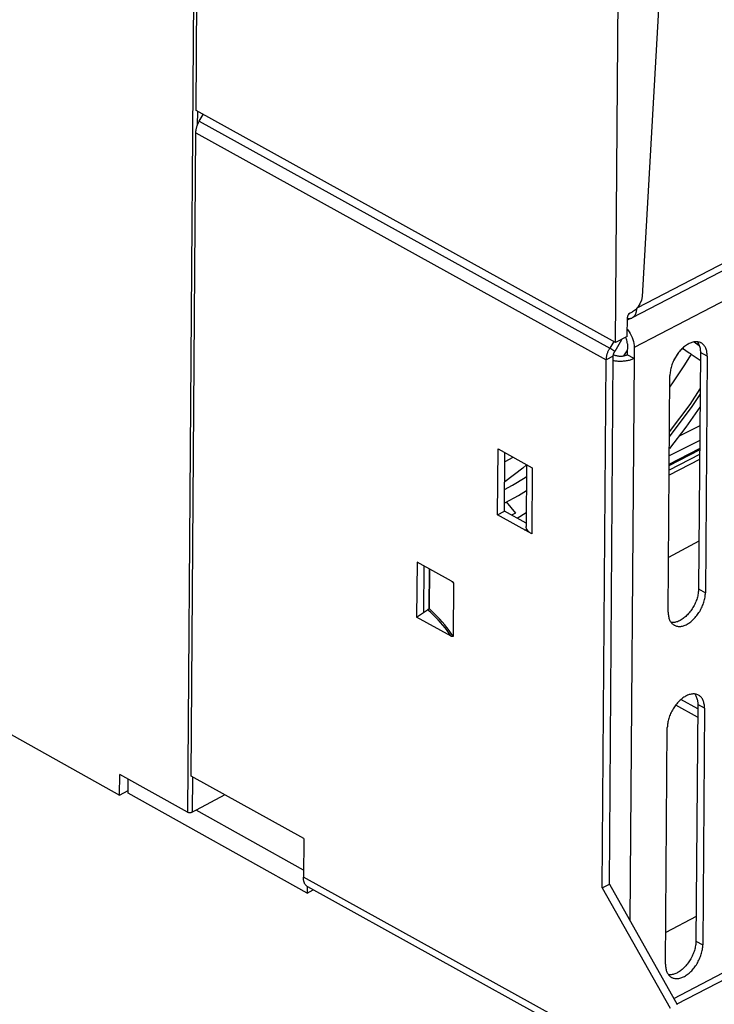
# Model space of a CAD drawing. Extents: x 0 to 420, y 0 to 297.
# Tile 30 of 51: x 374 to 385, y 74 to 89. Entities that reach past the tile are written whole.
import ezdxf

# ---------------------------------------------------------------- set-up
doc = ezdxf.new("R2010")
doc.units = 0
doc.header["$LTSCALE"] = 23.1
doc.layers.get('0').update_dxf_attribs({"linetype": 'CONTINUOUS'})
doc.layers.add('DATUM_AXIS', color=7, linetype='CONTINUOUS')
doc.layers.add('ROUNDS', color=7, linetype='CONTINUOUS')

msp = doc.modelspace()

# ---------------------------------------------------------------- linework, layer by layer
at = {"color": 7, "linetype": 'CONTINUOUS'}
for p, q in [((377.02, 87.414), (377.078, 95.192)), ((383.456, 83.854), (383.517, 92.049)), ((384.273, 91.709), (383.861, 84.559)), ((383.456, 83.854), (377.02, 87.414)), ((383.673, 84.303), (383.717, 84.326)), ((383.634, 83.947), (383.636, 84.242)), ((383.634, 83.947), (383.456, 83.854)), ((383.636, 83.837), (383.635, 83.668)), ((384.659, 83.864), (384.74, 83.81)), ((383.74, 83.61), (383.635, 83.668)), ((383.741, 83.779), (383.74, 83.61)), ((384.482, 83.766), (384.585, 83.697)), ((384.585, 83.697), (384.604, 83.684)), ((384.604, 83.684), (384.616, 83.676)), ((384.616, 83.676), (384.755, 83.583)), ((384.756, 83.704), (384.729, 80.075)), ((384.861, 83.646), (384.834, 80.017)), ((384.262, 79.72), (384.29, 83.349)), ((384.735, 80.807), (384.269, 80.558)), ((380.597, 80.384), (380.593, 79.765)), ((380.599, 80.383), (380.594, 79.773)), ((384.716, 78.303), (384.689, 74.674)), ((384.821, 78.245), (384.793, 74.615)), ((373.97, 77.961), (375.846, 76.913)), ((384.222, 74.318), (384.249, 77.948)), ((375.846, 76.913), (375.849, 77.231)), ((375.98, 76.944), (375.981, 77.157)), ((375.846, 76.913), (375.98, 76.982)), ((378.725, 75.41), (375.98, 76.944)), ((377.459, 76.916), (377.022, 76.683)), ((378.667, 75.763), (377.022, 76.683)), ((388.615, 75.9), (384.396, 73.707)), ((378.726, 75.51), (378.725, 75.41)), ((378.725, 75.41), (378.819, 75.458)), ((384.691, 75.049), (384.226, 74.807))]:
    msp.add_line(p, q, dxfattribs=at)
at = {"color": 9, "linetype": 'CONTINUOUS'}
for p, q in [((394.817, 89.535), (383.741, 83.779)), ((383.636, 84.202), (383.677, 84.223)), ((384.861, 83.646), (384.756, 83.704)), ((383.74, 83.61), (383.675, 74.987)), ((380.949, 80.188), (380.969, 80.163)), ((384.729, 80.075), (384.834, 80.017)), ((384.821, 78.245), (384.716, 78.303)), ((384.347, 73.795), (388.687, 76.051)), ((384.689, 74.674), (384.793, 74.615))]:
    msp.add_line(p, q, dxfattribs=at)
at = {"color": 7, "linetype": 'CONTINUOUS'}
for points in [[(383.861, 84.559), (383.851, 84.504), (383.83, 84.449), (383.798, 84.398), (383.759, 84.356), (383.717, 84.326)], [(383.673, 84.303), (383.659, 84.293), (383.647, 84.278), (383.639, 84.26), (383.636, 84.242)], [(383.635, 84.059), (383.645, 84.047), (383.664, 84.02), (383.681, 83.992), (383.697, 83.962), (383.71, 83.931), (383.721, 83.9), (383.73, 83.869), (383.736, 83.838), (383.74, 83.808), (383.741, 83.779)], [(383.636, 83.837), (383.635, 83.854), (383.633, 83.872), (383.629, 83.89), (383.623, 83.908), (383.615, 83.926), (383.611, 83.935)], [(384.769, 83.848), (384.766, 83.849), (384.756, 83.854), (384.744, 83.859), (384.733, 83.862), (384.72, 83.864), (384.708, 83.866), (384.695, 83.867), (384.682, 83.866), (384.669, 83.865), (384.655, 83.863), (384.641, 83.86), (384.627, 83.856), (384.613, 83.851), (384.599, 83.845), (384.585, 83.839), (384.571, 83.831), (384.557, 83.823), (384.542, 83.814), (384.528, 83.804), (384.514, 83.794), (384.5, 83.782), (384.487, 83.77), (384.473, 83.758), (384.46, 83.744), (384.447, 83.73), (384.435, 83.716), (384.422, 83.701), (384.411, 83.685), (384.399, 83.669), (384.388, 83.653), (384.378, 83.636), (384.368, 83.618), (384.358, 83.601), (384.349, 83.583), (384.341, 83.565), (384.333, 83.547), (384.326, 83.529), (384.319, 83.51), (384.313, 83.492), (384.308, 83.474), (384.303, 83.455), (384.299, 83.437), (384.296, 83.419), (384.293, 83.401), (384.291, 83.384), (384.29, 83.366), (384.29, 83.349)], [(384.71, 83.866), (384.716, 83.859), (384.723, 83.848), (384.729, 83.836), (384.735, 83.824), (384.74, 83.811), (384.744, 83.797), (384.748, 83.783), (384.751, 83.768), (384.753, 83.753), (384.755, 83.737), (384.756, 83.721), (384.756, 83.704)], [(384.861, 83.646), (384.861, 83.663), (384.86, 83.679), (384.858, 83.695), (384.856, 83.71), (384.853, 83.725), (384.849, 83.739), (384.845, 83.753), (384.84, 83.766), (384.834, 83.778), (384.828, 83.79), (384.821, 83.8), (384.813, 83.811), (384.805, 83.82), (384.796, 83.829), (384.787, 83.836), (384.777, 83.843), (384.769, 83.848)], [(383.423, 83.67), (383.43, 83.667), (383.437, 83.663), (383.444, 83.66), (383.452, 83.658), (383.46, 83.655), (383.469, 83.653), (383.478, 83.651), (383.487, 83.649), (383.496, 83.648), (383.505, 83.647), (383.514, 83.646), (383.524, 83.646), (383.533, 83.646), (383.543, 83.646), (383.552, 83.646), (383.561, 83.647), (383.57, 83.648), (383.579, 83.65), (383.588, 83.652), (383.597, 83.654), (383.605, 83.656), (383.613, 83.659), (383.621, 83.661), (383.628, 83.665), (383.635, 83.668)], [(383.74, 83.61), (383.728, 83.604), (383.716, 83.599), (383.704, 83.594), (383.691, 83.589), (383.677, 83.585), (383.663, 83.581), (383.649, 83.578), (383.635, 83.575), (383.62, 83.572), (383.605, 83.57), (383.589, 83.568), (383.574, 83.567), (383.558, 83.566), (383.543, 83.565), (383.527, 83.565), (383.511, 83.566), (383.495, 83.566), (383.48, 83.568), (383.465, 83.569), (383.449, 83.571), (383.434, 83.574), (383.42, 83.577)], [(384.729, 80.075), (384.729, 80.058), (384.727, 80.041), (384.725, 80.023), (384.723, 80.005), (384.72, 79.987), (384.716, 79.969), (384.711, 79.951), (384.706, 79.932), (384.7, 79.914), (384.693, 79.896), (384.686, 79.877), (384.678, 79.859), (384.67, 79.841), (384.661, 79.823), (384.651, 79.806), (384.641, 79.789), (384.63, 79.772), (384.619, 79.755), (384.608, 79.739), (384.596, 79.724), (384.584, 79.708), (384.571, 79.694), (384.558, 79.68), (384.545, 79.667), (384.532, 79.654), (384.518, 79.642), (384.504, 79.63), (384.49, 79.62), (384.476, 79.61), (384.462, 79.601), (384.448, 79.593), (384.434, 79.585), (384.419, 79.579), (384.405, 79.573), (384.391, 79.568), (384.377, 79.564), (384.363, 79.561), (384.35, 79.559), (384.336, 79.558), (384.323, 79.558), (384.311, 79.558), (384.308, 79.559)], [(384.355, 79.518), (384.357, 79.517), (384.368, 79.512), (384.379, 79.508), (384.391, 79.504), (384.403, 79.502), (384.415, 79.5), (384.428, 79.5), (384.441, 79.5), (384.455, 79.501), (384.468, 79.503), (384.482, 79.506), (384.496, 79.51), (384.51, 79.515), (384.524, 79.521), (384.538, 79.527), (384.553, 79.535), (384.567, 79.543), (384.581, 79.552), (384.595, 79.562), (384.609, 79.572), (384.623, 79.584), (384.637, 79.596), (384.65, 79.609), (384.663, 79.622), (384.676, 79.636), (384.689, 79.65), (384.701, 79.666), (384.713, 79.681), (384.724, 79.697), (384.735, 79.714), (384.746, 79.731), (384.756, 79.748), (384.765, 79.765), (384.774, 79.783), (384.783, 79.801), (384.791, 79.819), (384.798, 79.838), (384.805, 79.856), (384.811, 79.874), (384.816, 79.893), (384.821, 79.911), (384.824, 79.929), (384.828, 79.947), (384.83, 79.965), (384.832, 79.983), (384.833, 80), (384.834, 80.017)], [(380.582, 79.767), (380.582, 79.766), (380.581, 79.764), (380.58, 79.763), (380.579, 79.762), (380.578, 79.761), (380.577, 79.76), (380.576, 79.759), (380.575, 79.758), (380.574, 79.757), (380.573, 79.756)], [(380.582, 79.767), (380.584, 79.766), (380.586, 79.766), (380.588, 79.765), (380.59, 79.765), (380.591, 79.765), (380.593, 79.765)], [(380.593, 79.765), (380.594, 79.769), (380.594, 79.773)], [(384.262, 79.72), (384.263, 79.703), (384.263, 79.687), (384.265, 79.671), (384.267, 79.656), (384.271, 79.641), (384.274, 79.627), (384.279, 79.613), (384.284, 79.6), (384.29, 79.588), (384.296, 79.577), (384.303, 79.566), (384.311, 79.556), (384.319, 79.546), (384.328, 79.538), (384.337, 79.53), (384.347, 79.523), (384.355, 79.518)], [(384.728, 78.446), (384.726, 78.448), (384.715, 78.453), (384.704, 78.457), (384.692, 78.46), (384.68, 78.463), (384.667, 78.464), (384.655, 78.465), (384.642, 78.465), (384.628, 78.463), (384.615, 78.461), (384.601, 78.458), (384.587, 78.454), (384.573, 78.45), (384.559, 78.444), (384.545, 78.437), (384.53, 78.43), (384.516, 78.422), (384.502, 78.413), (384.488, 78.403), (384.474, 78.392), (384.46, 78.381), (384.446, 78.369), (384.433, 78.356), (384.42, 78.343), (384.407, 78.329), (384.394, 78.314), (384.382, 78.299), (384.37, 78.284), (384.359, 78.267), (384.348, 78.251), (384.337, 78.234), (384.327, 78.217), (384.318, 78.199), (384.309, 78.182), (384.3, 78.164), (384.292, 78.145), (384.285, 78.127), (384.278, 78.109), (384.272, 78.09), (384.267, 78.072), (384.262, 78.054), (384.259, 78.035), (384.255, 78.017), (384.253, 78), (384.251, 77.982), (384.25, 77.965), (384.249, 77.948)], [(384.67, 78.464), (384.675, 78.457), (384.682, 78.446), (384.689, 78.434), (384.694, 78.422), (384.699, 78.409), (384.704, 78.396), (384.708, 78.381), (384.711, 78.367), (384.713, 78.351), (384.715, 78.336), (384.716, 78.319), (384.716, 78.303)], [(384.821, 78.245), (384.82, 78.261), (384.82, 78.278), (384.818, 78.293), (384.816, 78.309), (384.812, 78.323), (384.809, 78.338), (384.804, 78.351), (384.799, 78.364), (384.793, 78.376), (384.787, 78.388), (384.78, 78.399), (384.772, 78.409), (384.764, 78.418), (384.755, 78.427), (384.746, 78.435), (384.736, 78.442), (384.728, 78.446)], [(384.689, 74.674), (384.688, 74.657), (384.687, 74.639), (384.685, 74.622), (384.682, 74.604), (384.679, 74.586), (384.675, 74.567), (384.67, 74.549), (384.665, 74.531), (384.659, 74.512), (384.653, 74.494), (384.645, 74.476), (384.637, 74.458), (384.629, 74.44), (384.62, 74.422), (384.611, 74.404), (384.6, 74.387), (384.59, 74.37), (384.579, 74.354), (384.568, 74.338), (384.556, 74.322), (384.543, 74.307), (384.531, 74.292), (384.518, 74.278), (384.505, 74.265), (384.491, 74.252), (384.478, 74.24), (384.464, 74.229), (384.45, 74.218), (384.436, 74.208), (384.422, 74.199), (384.407, 74.191), (384.393, 74.184), (384.379, 74.177), (384.365, 74.172), (384.351, 74.167), (384.337, 74.163), (384.323, 74.16), (384.309, 74.158), (384.296, 74.156), (384.283, 74.156), (384.27, 74.157), (384.268, 74.157)], [(384.314, 74.117), (384.317, 74.116), (384.327, 74.11), (384.339, 74.106), (384.35, 74.103), (384.363, 74.1), (384.375, 74.099), (384.388, 74.098), (384.401, 74.098), (384.414, 74.1), (384.428, 74.102), (384.442, 74.105), (384.456, 74.109), (384.47, 74.113), (384.484, 74.119), (384.498, 74.126), (384.512, 74.133), (384.526, 74.141), (384.541, 74.15), (384.555, 74.16), (384.569, 74.171), (384.583, 74.182), (384.596, 74.194), (384.61, 74.207), (384.623, 74.22), (384.636, 74.234), (384.648, 74.249), (384.661, 74.264), (384.672, 74.28), (384.684, 74.296), (384.695, 74.312), (384.705, 74.329), (384.715, 74.346), (384.725, 74.364), (384.734, 74.381), (384.742, 74.399), (384.75, 74.418), (384.757, 74.436), (384.764, 74.454), (384.77, 74.473), (384.775, 74.491), (384.78, 74.509), (384.784, 74.528), (384.787, 74.546), (384.79, 74.564), (384.792, 74.581), (384.793, 74.598), (384.793, 74.615)], [(384.222, 74.318), (384.222, 74.302), (384.223, 74.285), (384.225, 74.27), (384.227, 74.254), (384.23, 74.24), (384.234, 74.225), (384.238, 74.212), (384.243, 74.199), (384.249, 74.187), (384.255, 74.175), (384.262, 74.164), (384.27, 74.154), (384.278, 74.145), (384.287, 74.136), (384.296, 74.128), (384.306, 74.122), (384.314, 74.117)]]:
    msp.add_lwpolyline(points, dxfattribs=at)
at = {"color": 9, "linetype": 'CONTINUOUS'}
msp.add_lwpolyline([(380.963, 79.349), (380.933, 79.394), (380.902, 79.438), (380.869, 79.482), (380.834, 79.525), (380.798, 79.568), (380.76, 79.61), (380.721, 79.652), (380.68, 79.693), (380.638, 79.733), (380.594, 79.773)], dxfattribs=at)
at = {"layer": 'DATUM_AXIS', "color": 9, "linetype": 'CONTINUOUS'}
for p, q in [((383.788, 84.387), (394.643, 90.029)), ((377.07, 87.25), (383.367, 83.767)), ((377.017, 87.073), (383.313, 83.591)), ((383.543, 83.9), (383.548, 83.896)), ((383.442, 83.717), (383.367, 83.767)), ((383.42, 83.646), (383.313, 83.591)), ((384.279, 81.988), (384.745, 82.228)), ((382.177, 81.934), (382.169, 80.921)), ((382.064, 80.979), (382.093, 80.994)), ((384.284, 72.548), (378.667, 75.655))]:
    msp.add_line(p, q, dxfattribs=at)
at = {"layer": 'DATUM_AXIS', "color": 7, "linetype": 'CONTINUOUS'}
for p, q in [((394.571, 89.879), (383.71, 84.234)), ((377.07, 87.25), (377.131, 87.352)), ((376.943, 77.202), (377.017, 87.073)), ((383.427, 83.87), (383.367, 83.767)), ((383.548, 83.896), (383.442, 83.717)), ((383.548, 83.896), (383.553, 83.905)), ((384.711, 83.829), (384.722, 83.848)), ((383.581, 83.65), (383.635, 83.726)), ((383.252, 75.491), (383.313, 83.591)), ((383.36, 75.547), (383.42, 83.646)), ((384.748, 82.579), (384.421, 82.411)), ((384.746, 82.354), (384.28, 82.115)), ((381.644, 81.212), (381.652, 82.224)), ((381.652, 82.224), (382.177, 81.934)), ((381.752, 81.267), (381.758, 82.166)), ((384.279, 81.969), (384.745, 82.209)), ((381.757, 82.028), (381.763, 82.031)), ((381.763, 82.031), (381.884, 82.096)), ((382.091, 81.982), (382.084, 81.035)), ((381.779, 81.409), (381.921, 81.238)), ((381.644, 81.212), (381.752, 81.267)), ((382.084, 81.084), (381.752, 81.267)), ((381.753, 81.395), (381.759, 81.398)), ((382.169, 80.921), (381.644, 81.212)), ((381.921, 81.238), (381.86, 81.207)), ((381.944, 81.161), (382.085, 81.247)), ((382.084, 81.032), (382.084, 81.035)), ((380.41, 80.488), (380.403, 79.644)), ((380.938, 80.195), (380.41, 80.488)), ((380.516, 80.429), (380.511, 79.715)), ((380.969, 80.163), (380.963, 79.349)), ((380.403, 79.644), (380.573, 79.756)), ((380.932, 79.351), (380.403, 79.644)), ((384.714, 78.108), (384.378, 78.294)), ((384.715, 78.235), (384.457, 78.378)), ((378.671, 76.246), (376.943, 77.202)), ((378.671, 76.246), (378.667, 75.655)), ((383.252, 75.491), (383.36, 75.547)), ((383.36, 75.547), (384.399, 73.701)), ((384.353, 72.397), (378.736, 75.504)), ((383.252, 75.491), (384.292, 73.645))]:
    msp.add_line(p, q, dxfattribs=at)
for points in [[(377.017, 87.073), (377.017, 87.082), (377.018, 87.091), (377.019, 87.1), (377.02, 87.109), (377.021, 87.119), (377.023, 87.128), (377.025, 87.138), (377.027, 87.147), (377.03, 87.156), (377.033, 87.166), (377.036, 87.176), (377.039, 87.185), (377.043, 87.195), (377.047, 87.204), (377.051, 87.213), (377.056, 87.223), (377.06, 87.232), (377.065, 87.241), (377.07, 87.25)], [(383.71, 84.234), (383.716, 84.237), (383.722, 84.241), (383.728, 84.245), (383.733, 84.25), (383.738, 84.255), (383.743, 84.261), (383.748, 84.266), (383.753, 84.273), (383.757, 84.279), (383.761, 84.286), (383.764, 84.294), (383.767, 84.302), (383.77, 84.31), (383.773, 84.318), (383.775, 84.327), (383.777, 84.336), (383.779, 84.345), (383.78, 84.354), (383.781, 84.364), (383.781, 84.374), (383.782, 84.38)], [(383.636, 84.223), (383.637, 84.223), (383.644, 84.222), (383.652, 84.221), (383.66, 84.221), (383.668, 84.222), (383.675, 84.223), (383.682, 84.224), (383.69, 84.226), (383.696, 84.228), (383.703, 84.23), (383.71, 84.234)], [(383.313, 83.591), (383.313, 83.6), (383.314, 83.608), (383.315, 83.618), (383.316, 83.627), (383.317, 83.636), (383.319, 83.645), (383.321, 83.655), (383.323, 83.664), (383.326, 83.674), (383.329, 83.683), (383.332, 83.693), (383.335, 83.702), (383.339, 83.712), (383.343, 83.721), (383.347, 83.731), (383.352, 83.74), (383.356, 83.749), (383.361, 83.758), (383.367, 83.767)], [(383.42, 83.646), (383.42, 83.651), (383.421, 83.655), (383.421, 83.66), (383.422, 83.665), (383.423, 83.67), (383.424, 83.674), (383.425, 83.679), (383.427, 83.684), (383.428, 83.689), (383.43, 83.694), (383.432, 83.698), (383.434, 83.703), (383.437, 83.708), (383.439, 83.712), (383.442, 83.717)], [(384.288, 83.171), (384.345, 83.25), (384.509, 83.497), (384.619, 83.674)], [(384.352, 83.588), (384.419, 83.692), (384.428, 83.708)], [(384.75, 82.864), (384.532, 82.555), (384.281, 82.23)], [(382.091, 81.98), (382.031, 81.925), (381.755, 81.719)], [(381.754, 81.6), (381.872, 81.665), (382.067, 81.784), (382.089, 81.799)], [(381.759, 81.398), (381.964, 81.51), (382.088, 81.586)], [(382.169, 80.921), (382.161, 80.926), (382.153, 80.931), (382.146, 80.936), (382.139, 80.941), (382.132, 80.947), (382.125, 80.952), (382.12, 80.958), (382.114, 80.963), (382.109, 80.969), (382.104, 80.975), (382.1, 80.981), (382.097, 80.987), (382.093, 80.994), (382.09, 81), (382.088, 81.006), (382.086, 81.013), (382.085, 81.019), (382.084, 81.025), (382.084, 81.032)], [(380.938, 80.195), (380.942, 80.193), (380.946, 80.191), (380.949, 80.188), (380.952, 80.186), (380.955, 80.184), (380.957, 80.182), (380.959, 80.18), (380.961, 80.178), (380.963, 80.177), (380.964, 80.175), (380.964, 80.174)], [(380.964, 80.174), (380.965, 80.173), (380.966, 80.172), (380.967, 80.171), (380.967, 80.17), (380.968, 80.169), (380.968, 80.168), (380.969, 80.167), (380.969, 80.166), (380.969, 80.165), (380.969, 80.164), (380.969, 80.164), (380.969, 80.163)], [(380.963, 79.349), (380.963, 79.349), (380.963, 79.348), (380.963, 79.347), (380.963, 79.347), (380.962, 79.346), (380.962, 79.346), (380.962, 79.345), (380.961, 79.345), (380.96, 79.344), (380.96, 79.344), (380.959, 79.344), (380.958, 79.343), (380.956, 79.343), (380.955, 79.343), (380.953, 79.344), (380.951, 79.344), (380.949, 79.344), (380.946, 79.345), (380.943, 79.346), (380.94, 79.348), (380.936, 79.349), (380.932, 79.351)], [(378.736, 75.504), (378.731, 75.507), (378.725, 75.511), (378.719, 75.515), (378.714, 75.52), (378.708, 75.525), (378.703, 75.531), (378.699, 75.537), (378.694, 75.543), (378.69, 75.55), (378.686, 75.557), (378.683, 75.565), (378.68, 75.573), (378.677, 75.581), (378.674, 75.589), (378.672, 75.598), (378.67, 75.607), (378.669, 75.616), (378.668, 75.625), (378.667, 75.635), (378.667, 75.645), (378.667, 75.655)]]:
    msp.add_lwpolyline(points, dxfattribs=at)
at = {"layer": 'DATUM_AXIS', "color": 9, "linetype": 'CONTINUOUS'}
for points in [[(384.283, 82.483), (384.598, 82.904), (384.752, 83.142)], [(384.282, 82.408), (384.632, 82.874), (384.751, 83.059)], [(380.932, 79.351), (380.902, 79.394), (380.871, 79.437), (380.839, 79.478), (380.805, 79.52), (380.77, 79.561), (380.733, 79.601), (380.695, 79.641), (380.656, 79.68), (380.615, 79.718), (380.573, 79.756)]]:
    msp.add_lwpolyline(points, dxfattribs=at)
at = {"layer": 'ROUNDS', "color": 9, "linetype": 'CONTINUOUS'}
for p, q in [((377.022, 94.448), (376.889, 76.65)), ((377.04, 87.403), (377.039, 87.183)), ((384.744, 82.059), (384.278, 81.819)), ((384.744, 82.139), (384.279, 81.899)), ((376.964, 77.19), (376.96, 76.649))]:
    msp.add_line(p, q, dxfattribs=at)
at = {"layer": 'ROUNDS', "color": 7, "linetype": 'CONTINUOUS'}
for p, q in [((376.889, 76.65), (375.849, 77.231)), ((377.022, 76.683), (376.96, 76.649))]:
    msp.add_line(p, q, dxfattribs=at)
msp.add_lwpolyline([(376.96, 76.649), (376.954, 76.647), (376.947, 76.644), (376.94, 76.643), (376.932, 76.642), (376.924, 76.641), (376.916, 76.642), (376.909, 76.643), (376.901, 76.644), (376.895, 76.647), (376.889, 76.65)], dxfattribs=at)

doc.saveas('drawing.dxf')
